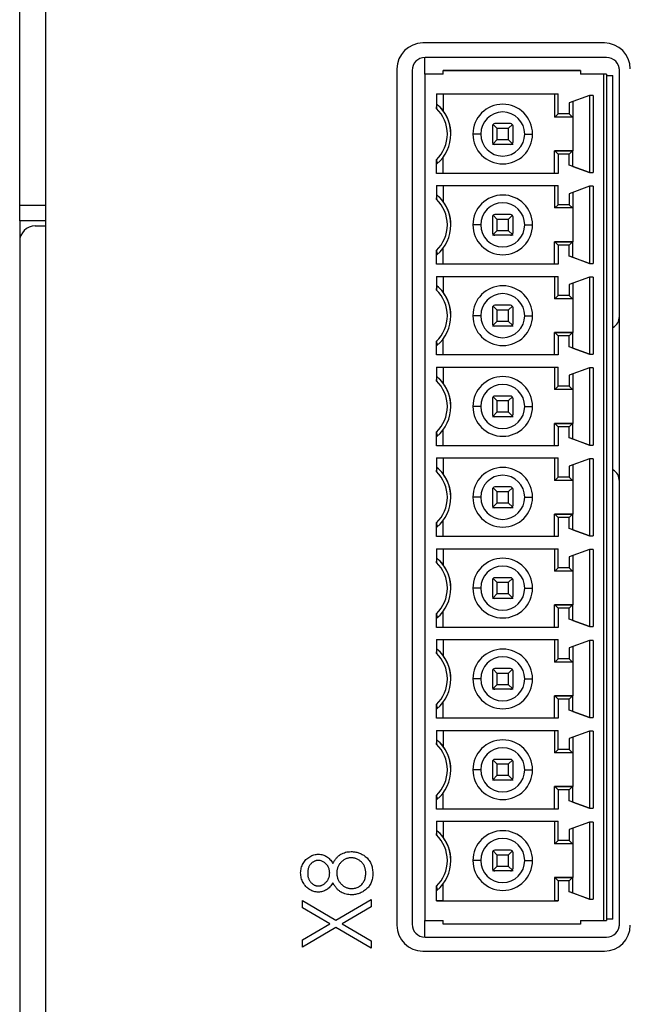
# Paper-space layout 'Sheet2' of a CAD drawing. Header units: millimetres. Extents: x 0 to 420, y 0 to 297.
# Tile 21 of 24: x 298 to 321, y 158 to 196. Entities that reach past the tile are written whole.
import ezdxf

# ---------------------------------------------------------------- set-up
doc = ezdxf.new("R2010")
doc.units = ezdxf.units.MM

psp = doc.layouts.new('Sheet2')

# ---------------------------------------------------------------- linework, layer by layer
at = {"color": 7, "linetype": 'Continuous', "lineweight": 25}
for p, q in [((298.55, 217.322), (298.55, 98.922)), ((297.554, 188.522), (297.554, 197.322)), ((320.1, 194.772), (313.1, 194.772)), ((313.179, 193.572), (313.179, 194.212)), ((320.183, 194.212), (313.183, 194.212)), ((312.1, 193.772), (312.1, 160.772)), ((312.683, 193.712), (312.683, 160.812)), ((313.879, 193.572), (313.179, 193.572)), ((313.179, 193.572), (313.179, 160.951)), ((313.879, 193.572), (313.879, 193.712)), ((319.179, 193.712), (313.879, 193.712)), ((313.879, 193.712), (315.579, 193.712)), ((315.579, 193.712), (316.779, 193.712)), ((316.779, 193.712), (319.179, 193.712)), ((319.179, 193.712), (319.179, 193.572)), ((320.079, 193.572), (319.179, 193.572)), ((320.079, 160.951), (320.079, 193.572)), ((320.179, 193.571), (320.179, 160.953)), ((320.679, 184.235), (320.679, 193.773)), ((320.683, 160.812), (320.683, 193.712)), ((320.179, 193.516), (320.429, 193.516)), ((320.429, 161.007), (320.429, 193.516)), ((313.622, 192.812), (318.313, 192.812)), ((313.622, 192.812), (313.622, 192.25)), ((313.879, 192.812), (313.879, 192.162)), ((318.179, 192.812), (318.179, 191.912)), ((318.313, 192.04), (318.313, 192.812)), ((319.529, 192.747), (318.745, 192.463)), ((318.745, 192.463), (318.745, 192.04)), ((318.879, 192.512), (318.879, 191.912)), ((319.663, 192.747), (319.529, 192.747)), ((319.529, 192.747), (319.529, 189.777)), ((319.663, 192.747), (319.663, 189.777)), ((318.313, 192.04), (318.185, 191.912)), ((318.745, 192.04), (318.313, 192.04)), ((318.745, 192.04), (318.873, 191.912)), ((316.479, 191.662), (315.879, 191.662)), ((318.185, 191.912), (318.179, 191.912)), ((318.873, 191.912), (318.185, 191.912)), ((318.873, 191.912), (318.879, 191.912)), ((318.879, 191.912), (318.879, 190.612)), ((314.179, 191.262), (314.179, 191.262)), ((315.329, 191.262), (315.029, 191.262)), ((315.779, 191.562), (315.779, 190.962)), ((315.808, 191.632), (315.954, 191.487)), ((315.954, 191.487), (316.404, 191.487)), ((315.954, 191.487), (315.954, 191.037)), ((316.404, 191.487), (316.55, 191.632)), ((316.404, 191.037), (316.404, 191.487)), ((316.579, 190.962), (316.579, 191.562)), ((317.029, 191.262), (317.329, 191.262)), ((315.808, 190.891), (315.954, 191.037)), ((316.404, 191.037), (315.954, 191.037)), ((316.404, 191.037), (316.55, 190.891)), ((315.879, 190.862), (315.779, 190.862)), ((316.479, 190.862), (315.879, 190.862)), ((316.579, 190.862), (316.479, 190.862)), ((318.185, 190.612), (318.179, 190.612)), ((318.179, 189.747), (318.179, 190.612)), ((318.179, 190.612), (318.879, 190.612)), ((318.873, 190.612), (318.185, 190.612)), ((318.185, 190.612), (318.313, 190.484)), ((318.745, 190.484), (318.873, 190.612)), ((318.873, 190.612), (318.879, 190.612)), ((318.879, 190.012), (318.879, 190.612)), ((313.622, 189.747), (313.622, 190.274)), ((313.879, 189.747), (313.879, 190.362)), ((318.313, 190.484), (318.313, 189.747)), ((318.745, 190.484), (318.313, 190.484)), ((318.745, 190.06), (318.745, 190.484)), ((318.313, 189.747), (313.622, 189.747)), ((313.879, 189.747), (313.622, 189.747)), ((318.179, 189.747), (313.879, 189.747)), ((318.313, 189.747), (318.179, 189.747)), ((319.529, 189.777), (318.745, 190.06)), ((318.879, 190.012), (318.745, 190.06)), ((318.879, 190.012), (319.529, 189.777)), ((319.529, 189.777), (319.663, 189.777)), ((313.622, 189.277), (318.313, 189.277)), ((313.622, 189.277), (313.622, 188.75)), ((313.879, 189.277), (313.879, 188.662)), ((318.179, 189.277), (318.179, 188.412)), ((318.313, 188.54), (318.313, 189.277)), ((319.529, 189.247), (318.745, 188.963)), ((318.879, 189.012), (318.879, 188.412)), ((319.663, 189.247), (319.529, 189.247)), ((319.529, 189.247), (319.529, 186.277)), ((319.663, 189.247), (319.663, 186.277)), ((318.745, 188.963), (318.745, 188.54)), ((297.554, 187.922), (297.554, 188.522)), ((318.185, 188.412), (318.179, 188.412)), ((318.313, 188.54), (318.185, 188.412)), ((318.873, 188.412), (318.185, 188.412)), ((318.745, 188.54), (318.313, 188.54)), ((318.745, 188.54), (318.873, 188.412)), ((318.873, 188.412), (318.879, 188.412)), ((318.879, 188.412), (318.879, 187.112)), ((298.55, 187.922), (297.554, 187.922)), ((297.554, 187.922), (297.554, 187.19)), ((315.779, 188.062), (315.779, 187.462)), ((315.808, 188.132), (315.954, 187.987)), ((316.479, 188.162), (315.879, 188.162)), ((315.954, 187.987), (316.404, 187.987)), ((315.954, 187.987), (315.954, 187.537)), ((316.404, 187.987), (316.55, 188.132)), ((316.404, 187.537), (316.404, 187.987)), ((316.579, 187.462), (316.579, 188.062)), ((298.15, 187.722), (298.55, 187.722)), ((314.179, 187.762), (314.179, 187.762)), ((315.329, 187.762), (315.029, 187.762)), ((315.808, 187.391), (315.954, 187.537)), ((316.404, 187.537), (315.954, 187.537)), ((316.404, 187.537), (316.55, 187.391)), ((317.029, 187.762), (317.329, 187.762)), ((297.55, 187.122), (297.55, 97.722)), ((315.879, 187.362), (315.779, 187.362)), ((316.479, 187.362), (315.879, 187.362)), ((316.579, 187.362), (316.479, 187.362)), ((318.185, 187.112), (318.179, 187.112)), ((318.179, 186.247), (318.179, 187.112)), ((318.179, 187.112), (318.879, 187.112)), ((318.185, 187.112), (318.313, 186.984)), ((318.873, 187.112), (318.185, 187.112)), ((318.745, 186.984), (318.873, 187.112)), ((318.873, 187.112), (318.879, 187.112)), ((318.879, 186.512), (318.879, 187.112)), ((313.622, 186.247), (313.622, 186.774)), ((313.879, 186.247), (313.879, 186.862)), ((318.313, 186.984), (318.313, 186.247)), ((318.745, 186.984), (318.313, 186.984)), ((318.745, 186.56), (318.745, 186.984)), ((319.529, 186.277), (318.745, 186.56)), ((318.879, 186.512), (318.745, 186.56)), ((318.879, 186.512), (319.529, 186.277)), ((318.313, 186.247), (313.622, 186.247)), ((313.879, 186.247), (313.622, 186.247)), ((318.179, 186.247), (313.879, 186.247)), ((318.313, 186.247), (318.179, 186.247)), ((319.529, 186.277), (319.663, 186.277)), ((313.622, 185.777), (318.313, 185.777)), ((313.622, 185.777), (313.622, 185.25)), ((313.879, 185.777), (313.879, 185.162)), ((318.179, 185.777), (318.179, 184.912)), ((318.313, 185.04), (318.313, 185.777)), ((319.529, 185.747), (318.745, 185.463)), ((319.663, 185.747), (319.529, 185.747)), ((319.529, 185.747), (319.529, 182.777)), ((319.663, 185.747), (319.663, 182.777)), ((318.745, 185.463), (318.745, 185.04)), ((318.879, 185.512), (318.879, 184.912)), ((318.185, 184.912), (318.179, 184.912)), ((318.313, 185.04), (318.185, 184.912)), ((318.873, 184.912), (318.185, 184.912)), ((318.745, 185.04), (318.313, 185.04)), ((318.745, 185.04), (318.873, 184.912)), ((318.873, 184.912), (318.879, 184.912)), ((318.879, 184.912), (318.879, 183.612)), ((315.779, 184.562), (315.779, 183.962)), ((315.808, 184.632), (315.954, 184.487)), ((316.479, 184.662), (315.879, 184.662)), ((315.954, 184.487), (316.404, 184.487)), ((315.954, 184.487), (315.954, 184.037)), ((316.404, 184.487), (316.55, 184.632)), ((316.404, 184.037), (316.404, 184.487)), ((316.579, 183.962), (316.579, 184.562)), ((314.179, 184.262), (314.179, 184.262)), ((315.329, 184.262), (315.029, 184.262)), ((317.029, 184.262), (317.329, 184.262)), ((315.879, 183.862), (315.779, 183.862)), ((315.808, 183.891), (315.954, 184.037)), ((316.479, 183.862), (315.879, 183.862)), ((316.404, 184.037), (315.954, 184.037)), ((316.404, 184.037), (316.55, 183.891)), ((316.579, 183.862), (316.479, 183.862)), ((313.879, 182.747), (313.879, 183.362)), ((318.185, 183.612), (318.179, 183.612)), ((318.179, 182.747), (318.179, 183.612)), ((318.179, 183.612), (318.879, 183.612)), ((318.185, 183.612), (318.313, 183.484)), ((318.873, 183.612), (318.185, 183.612)), ((318.313, 183.484), (318.313, 182.747)), ((318.745, 183.484), (318.313, 183.484)), ((318.745, 183.484), (318.873, 183.612)), ((318.745, 183.06), (318.745, 183.484)), ((318.873, 183.612), (318.879, 183.612)), ((318.879, 183.012), (318.879, 183.612)), ((313.622, 182.747), (313.622, 183.274)), ((319.529, 182.777), (318.745, 183.06)), ((318.879, 183.012), (318.745, 183.06)), ((318.879, 183.012), (319.529, 182.777)), ((318.313, 182.747), (313.622, 182.747)), ((313.879, 182.747), (313.622, 182.747)), ((318.179, 182.747), (313.879, 182.747)), ((318.313, 182.747), (318.179, 182.747)), ((319.529, 182.777), (319.663, 182.777)), ((313.622, 182.277), (318.313, 182.277)), ((313.622, 182.277), (313.622, 181.75)), ((313.879, 182.277), (313.879, 181.662)), ((318.179, 182.277), (318.179, 181.412)), ((318.313, 181.54), (318.313, 182.277)), ((319.529, 182.247), (318.745, 181.963)), ((319.663, 182.247), (319.529, 182.247)), ((319.529, 182.247), (319.529, 179.277)), ((319.663, 182.247), (319.663, 179.277)), ((318.745, 181.963), (318.745, 181.54)), ((318.879, 182.012), (318.879, 181.412)), ((318.185, 181.412), (318.179, 181.412)), ((318.313, 181.54), (318.185, 181.412)), ((318.873, 181.412), (318.185, 181.412)), ((318.745, 181.54), (318.313, 181.54)), ((318.745, 181.54), (318.873, 181.412)), ((318.873, 181.412), (318.879, 181.412)), ((318.879, 181.412), (318.879, 180.112)), ((315.779, 181.062), (315.779, 180.462)), ((315.808, 181.132), (315.954, 180.987)), ((316.479, 181.162), (315.879, 181.162)), ((316.404, 180.987), (316.55, 181.132)), ((316.579, 180.462), (316.579, 181.062)), ((315.329, 180.762), (315.029, 180.762)), ((315.954, 180.987), (316.404, 180.987)), ((315.954, 180.987), (315.954, 180.537)), ((316.404, 180.537), (316.404, 180.987)), ((317.029, 180.762), (317.329, 180.762)), ((315.879, 180.362), (315.779, 180.362)), ((315.808, 180.391), (315.954, 180.537)), ((316.479, 180.362), (315.879, 180.362)), ((316.404, 180.537), (315.954, 180.537)), ((316.404, 180.537), (316.55, 180.391)), ((316.579, 180.362), (316.479, 180.362)), ((318.185, 180.112), (318.179, 180.112)), ((318.179, 179.247), (318.179, 180.112)), ((318.179, 180.112), (318.879, 180.112)), ((318.185, 180.112), (318.313, 179.984)), ((318.873, 180.112), (318.185, 180.112)), ((318.313, 179.984), (318.313, 179.247)), ((318.745, 179.984), (318.313, 179.984)), ((318.745, 179.984), (318.873, 180.112)), ((318.745, 179.56), (318.745, 179.984)), ((318.873, 180.112), (318.879, 180.112)), ((318.879, 179.512), (318.879, 180.112)), ((313.622, 179.247), (313.622, 179.774)), ((313.879, 179.247), (313.879, 179.862)), ((319.529, 179.277), (318.745, 179.56)), ((318.879, 179.512), (318.745, 179.56)), ((318.879, 179.512), (319.529, 179.277)), ((318.313, 179.247), (313.622, 179.247)), ((313.879, 179.247), (313.622, 179.247)), ((318.179, 179.247), (313.879, 179.247)), ((318.313, 179.247), (318.179, 179.247)), ((318.179, 179.247), (318.179, 179.247)), ((319.529, 179.277), (319.663, 179.277)), ((313.622, 178.777), (318.313, 178.777)), ((313.622, 178.777), (313.622, 178.25)), ((313.879, 178.777), (313.879, 178.162)), ((318.179, 178.777), (318.179, 177.912)), ((318.313, 178.04), (318.313, 178.777)), ((319.529, 178.747), (318.745, 178.463)), ((319.663, 178.747), (319.529, 178.747)), ((319.529, 178.747), (319.529, 175.777)), ((319.663, 178.747), (319.663, 175.777)), ((318.745, 178.463), (318.745, 178.04)), ((318.879, 178.512), (318.879, 177.912)), ((318.313, 178.04), (318.185, 177.912)), ((318.745, 178.04), (318.313, 178.04)), ((318.745, 178.04), (318.873, 177.912)), ((315.808, 177.632), (315.954, 177.487)), ((316.479, 177.662), (315.879, 177.662)), ((316.404, 177.487), (316.55, 177.632)), ((318.185, 177.912), (318.179, 177.912)), ((318.873, 177.912), (318.185, 177.912)), ((318.873, 177.912), (318.879, 177.912)), ((318.879, 177.912), (318.879, 176.612)), ((320.679, 160.75), (320.679, 177.885)), ((315.329, 177.262), (315.029, 177.262)), ((315.779, 177.562), (315.779, 176.962)), ((315.954, 177.487), (315.954, 177.037)), ((315.954, 177.487), (316.404, 177.487)), ((316.404, 177.037), (316.404, 177.487)), ((316.579, 176.962), (316.579, 177.562)), ((317.029, 177.262), (317.329, 177.262)), ((315.879, 176.862), (315.779, 176.862)), ((315.808, 176.891), (315.954, 177.037)), ((316.479, 176.862), (315.879, 176.862)), ((316.404, 177.037), (315.954, 177.037)), ((316.404, 177.037), (316.55, 176.891)), ((316.579, 176.862), (316.479, 176.862)), ((318.185, 176.612), (318.179, 176.612)), ((318.179, 175.747), (318.179, 176.612)), ((318.179, 176.612), (318.879, 176.612)), ((318.873, 176.612), (318.185, 176.612)), ((318.185, 176.612), (318.313, 176.484)), ((318.313, 176.484), (318.313, 175.747)), ((318.745, 176.484), (318.313, 176.484)), ((318.745, 176.484), (318.873, 176.612)), ((318.745, 176.06), (318.745, 176.484)), ((318.873, 176.612), (318.879, 176.612)), ((318.879, 176.012), (318.879, 176.612)), ((313.622, 175.747), (313.622, 176.274)), ((313.879, 175.747), (313.879, 176.362)), ((318.313, 175.747), (313.622, 175.747)), ((313.879, 175.747), (313.622, 175.747)), ((318.179, 175.747), (313.879, 175.747)), ((318.313, 175.747), (318.179, 175.747)), ((318.179, 175.747), (318.179, 175.747)), ((319.529, 175.777), (318.745, 176.06)), ((318.879, 176.012), (318.745, 176.06)), ((318.879, 176.012), (319.529, 175.777)), ((319.529, 175.777), (319.663, 175.777)), ((313.622, 175.277), (318.313, 175.277)), ((313.622, 175.277), (313.622, 174.75)), ((313.879, 175.277), (313.879, 174.662)), ((318.179, 175.277), (318.179, 174.412)), ((318.313, 174.54), (318.313, 175.277)), ((319.529, 175.247), (318.745, 174.963)), ((318.745, 174.963), (318.745, 174.54)), ((318.879, 175.012), (318.879, 174.412)), ((319.663, 175.247), (319.529, 175.247)), ((319.529, 175.247), (319.529, 172.277)), ((319.663, 175.247), (319.663, 172.277)), ((318.185, 174.412), (318.179, 174.412)), ((318.313, 174.54), (318.185, 174.412)), ((318.873, 174.412), (318.185, 174.412)), ((318.745, 174.54), (318.313, 174.54)), ((318.745, 174.54), (318.873, 174.412)), ((318.873, 174.412), (318.879, 174.412)), ((318.879, 174.412), (318.879, 173.112)), ((315.779, 174.062), (315.779, 173.462)), ((315.808, 174.132), (315.954, 173.987)), ((316.479, 174.162), (315.879, 174.162)), ((315.954, 173.987), (315.954, 173.537)), ((315.954, 173.987), (316.404, 173.987)), ((316.404, 173.987), (316.55, 174.132)), ((316.404, 173.537), (316.404, 173.987)), ((316.579, 173.462), (316.579, 174.062)), ((315.329, 173.762), (315.029, 173.762)), ((315.808, 173.391), (315.954, 173.537)), ((316.404, 173.537), (315.954, 173.537)), ((316.404, 173.537), (316.55, 173.391)), ((317.029, 173.762), (317.329, 173.762)), ((315.879, 173.362), (315.779, 173.362)), ((316.479, 173.362), (315.879, 173.362)), ((316.579, 173.362), (316.479, 173.362)), ((318.185, 173.112), (318.179, 173.112)), ((318.179, 172.247), (318.179, 173.112)), ((318.179, 173.112), (318.879, 173.112)), ((318.873, 173.112), (318.185, 173.112)), ((318.185, 173.112), (318.313, 172.984)), ((318.745, 172.984), (318.873, 173.112)), ((318.873, 173.112), (318.879, 173.112)), ((318.879, 172.512), (318.879, 173.112)), ((313.622, 172.247), (313.622, 172.774)), ((313.879, 172.247), (313.879, 172.862)), ((318.313, 172.984), (318.313, 172.247)), ((318.745, 172.984), (318.313, 172.984)), ((318.745, 172.56), (318.745, 172.984)), ((319.529, 172.277), (318.745, 172.56)), ((318.879, 172.512), (318.745, 172.56)), ((318.879, 172.512), (319.529, 172.277)), ((318.313, 172.247), (313.622, 172.247)), ((313.879, 172.247), (313.622, 172.247)), ((318.179, 172.247), (313.879, 172.247)), ((318.313, 172.247), (318.179, 172.247)), ((318.179, 172.247), (318.179, 172.247)), ((319.529, 172.277), (319.663, 172.277)), ((313.622, 171.777), (318.313, 171.777)), ((313.622, 171.777), (313.622, 171.25)), ((313.879, 171.777), (313.879, 171.162)), ((318.179, 171.777), (318.179, 170.912)), ((318.313, 171.04), (318.313, 171.777)), ((319.529, 171.747), (318.745, 171.463)), ((319.663, 171.747), (319.529, 171.747)), ((319.529, 171.747), (319.529, 168.777)), ((319.663, 171.747), (319.663, 168.777)), ((318.745, 171.463), (318.745, 171.04)), ((318.879, 171.512), (318.879, 170.912)), ((318.185, 170.912), (318.179, 170.912)), ((318.313, 171.04), (318.185, 170.912)), ((318.873, 170.912), (318.185, 170.912)), ((318.745, 171.04), (318.313, 171.04)), ((318.745, 171.04), (318.873, 170.912)), ((318.873, 170.912), (318.879, 170.912)), ((318.879, 170.912), (318.879, 169.612)), ((315.779, 170.562), (315.779, 169.962)), ((315.808, 170.632), (315.954, 170.487)), ((316.479, 170.662), (315.879, 170.662)), ((315.954, 170.487), (316.404, 170.487)), ((315.954, 170.487), (315.954, 170.037)), ((316.404, 170.487), (316.55, 170.632)), ((316.404, 170.037), (316.404, 170.487)), ((316.579, 169.962), (316.579, 170.562)), ((315.329, 170.262), (315.029, 170.262)), ((315.808, 169.891), (315.954, 170.037)), ((316.404, 170.037), (315.954, 170.037)), ((316.404, 170.037), (316.55, 169.891)), ((317.029, 170.262), (317.329, 170.262)), ((315.879, 169.862), (315.779, 169.862)), ((316.479, 169.862), (315.879, 169.862)), ((316.579, 169.862), (316.479, 169.862)), ((313.622, 168.747), (313.622, 169.274)), ((313.879, 168.747), (313.879, 169.362)), ((318.185, 169.612), (318.179, 169.612)), ((318.179, 168.747), (318.179, 169.612)), ((318.179, 169.612), (318.879, 169.612)), ((318.185, 169.612), (318.313, 169.484)), ((318.873, 169.612), (318.185, 169.612)), ((318.313, 169.484), (318.313, 168.747)), ((318.745, 169.484), (318.313, 169.484)), ((318.745, 169.484), (318.873, 169.612)), ((318.745, 169.06), (318.745, 169.484)), ((318.873, 169.612), (318.879, 169.612)), ((318.879, 169.012), (318.879, 169.612)), ((319.529, 168.777), (318.745, 169.06)), ((318.879, 169.012), (318.745, 169.06)), ((318.879, 169.012), (319.529, 168.777)), ((318.313, 168.747), (313.622, 168.747)), ((313.879, 168.747), (313.622, 168.747)), ((318.179, 168.747), (313.879, 168.747)), ((318.313, 168.747), (318.179, 168.747)), ((319.529, 168.777), (319.663, 168.777)), ((313.622, 168.277), (318.313, 168.277)), ((313.622, 168.277), (313.622, 167.75)), ((313.879, 168.277), (313.879, 167.662)), ((318.179, 168.277), (318.179, 167.412)), ((318.313, 167.54), (318.313, 168.277)), ((319.529, 168.247), (318.745, 167.963)), ((319.663, 168.247), (319.529, 168.247)), ((319.529, 168.247), (319.529, 165.277)), ((319.663, 168.247), (319.663, 165.277)), ((318.745, 167.963), (318.745, 167.54)), ((318.879, 168.012), (318.879, 167.412)), ((318.185, 167.412), (318.179, 167.412)), ((318.313, 167.54), (318.185, 167.412)), ((318.873, 167.412), (318.185, 167.412)), ((318.745, 167.54), (318.313, 167.54)), ((318.745, 167.54), (318.873, 167.412)), ((318.873, 167.412), (318.879, 167.412)), ((318.879, 167.412), (318.879, 166.112)), ((315.779, 167.062), (315.779, 166.462)), ((315.808, 167.132), (315.954, 166.987)), ((316.479, 167.162), (315.879, 167.162)), ((315.954, 166.987), (316.404, 166.987)), ((315.954, 166.987), (315.954, 166.537)), ((316.404, 166.987), (316.55, 167.132)), ((316.404, 166.537), (316.404, 166.987)), ((316.579, 166.462), (316.579, 167.062)), ((315.329, 166.762), (315.029, 166.762)), ((317.029, 166.762), (317.329, 166.762)), ((315.879, 166.362), (315.779, 166.362)), ((315.808, 166.391), (315.954, 166.537)), ((316.479, 166.362), (315.879, 166.362)), ((316.404, 166.537), (315.954, 166.537)), ((316.404, 166.537), (316.55, 166.391)), ((316.579, 166.362), (316.479, 166.362)), ((313.879, 165.247), (313.879, 165.862)), ((318.185, 166.112), (318.179, 166.112)), ((318.179, 165.247), (318.179, 166.112)), ((318.179, 166.112), (318.879, 166.112)), ((318.185, 166.112), (318.313, 165.984)), ((318.873, 166.112), (318.185, 166.112)), ((318.313, 165.984), (318.313, 165.247)), ((318.745, 165.984), (318.313, 165.984)), ((318.745, 165.984), (318.873, 166.112)), ((318.745, 165.56), (318.745, 165.984)), ((318.873, 166.112), (318.879, 166.112)), ((318.879, 165.512), (318.879, 166.112)), ((313.622, 165.247), (313.622, 165.774)), ((319.529, 165.277), (318.745, 165.56)), ((318.879, 165.512), (318.745, 165.56)), ((318.879, 165.512), (319.529, 165.277)), ((318.313, 165.247), (313.622, 165.247)), ((313.879, 165.247), (313.622, 165.247)), ((318.179, 165.247), (313.879, 165.247)), ((318.313, 165.247), (318.179, 165.247)), ((319.529, 165.277), (319.663, 165.277)), ((313.622, 164.777), (318.313, 164.777)), ((313.622, 164.777), (313.622, 164.25)), ((313.879, 164.777), (313.879, 164.162)), ((318.179, 164.777), (318.179, 163.912)), ((318.313, 164.04), (318.313, 164.777)), ((319.529, 164.747), (318.745, 164.463)), ((319.663, 164.747), (319.529, 164.747)), ((319.529, 164.747), (319.529, 161.777)), ((319.663, 164.747), (319.663, 161.777)), ((318.745, 164.463), (318.745, 164.04)), ((318.879, 164.512), (318.879, 163.912)), ((318.313, 164.04), (318.185, 163.912)), ((318.745, 164.04), (318.313, 164.04)), ((318.745, 164.04), (318.873, 163.912)), ((315.779, 163.562), (315.779, 162.962)), ((315.808, 163.632), (315.954, 163.487)), ((316.479, 163.662), (315.879, 163.662)), ((316.404, 163.487), (316.55, 163.632)), ((316.579, 162.962), (316.579, 163.562)), ((318.185, 163.912), (318.179, 163.912)), ((318.873, 163.912), (318.185, 163.912)), ((318.873, 163.912), (318.879, 163.912)), ((318.879, 163.912), (318.879, 162.612)), ((315.329, 163.262), (315.029, 163.262)), ((315.954, 163.487), (316.404, 163.487)), ((315.954, 163.487), (315.954, 163.037)), ((316.404, 163.037), (316.404, 163.487)), ((317.029, 163.262), (317.329, 163.262)), ((315.879, 162.862), (315.779, 162.862)), ((315.808, 162.891), (315.954, 163.037)), ((316.479, 162.862), (315.879, 162.862)), ((316.404, 163.037), (315.954, 163.037)), ((316.404, 163.037), (316.55, 162.891)), ((316.579, 162.862), (316.479, 162.862)), ((318.185, 162.612), (318.179, 162.612)), ((318.179, 162.612), (318.179, 161.712)), ((318.179, 162.612), (318.879, 162.612)), ((318.185, 162.612), (318.313, 162.484)), ((318.873, 162.612), (318.185, 162.612)), ((318.313, 162.484), (318.313, 161.712)), ((318.745, 162.484), (318.313, 162.484)), ((318.745, 162.484), (318.873, 162.612)), ((318.745, 162.06), (318.745, 162.484)), ((318.873, 162.612), (318.879, 162.612)), ((318.879, 162.012), (318.879, 162.612)), ((313.622, 161.712), (313.622, 162.274)), ((313.879, 161.712), (313.879, 162.362)), ((319.529, 161.777), (318.745, 162.06)), ((318.879, 162.012), (318.745, 162.06)), ((308.454, 161.723), (309.748, 160.964)), ((308.454, 161.443), (308.454, 161.723)), ((309.748, 160.964), (311.1, 161.757)), ((311.1, 161.757), (311.1, 161.476)), ((313.622, 161.712), (318.313, 161.712)), ((313.879, 161.712), (313.622, 161.712)), ((313.879, 161.712), (318.179, 161.712)), ((318.313, 161.712), (318.179, 161.712)), ((318.879, 162.012), (319.529, 161.777)), ((319.529, 161.777), (319.663, 161.777)), ((309.509, 160.824), (308.454, 161.443)), ((311.1, 161.476), (309.988, 160.824)), ((313.179, 160.312), (313.179, 160.951)), ((313.179, 160.951), (313.879, 160.951)), ((313.879, 160.812), (313.879, 160.951)), ((319.179, 160.951), (320.079, 160.951)), ((319.179, 160.951), (319.179, 160.812)), ((320.429, 161.007), (320.179, 161.007)), ((308.454, 160.205), (309.509, 160.824)), ((309.748, 160.684), (308.454, 159.925)), ((311.1, 159.891), (309.748, 160.684)), ((309.988, 160.824), (311.1, 160.172)), ((319.179, 160.812), (313.879, 160.812)), ((308.454, 159.925), (308.454, 160.205)), ((311.1, 160.172), (311.1, 159.891)), ((313.183, 160.312), (320.183, 160.312)), ((313.1, 159.772), (320.1, 159.772))]:
    psp.add_line(p, q, dxfattribs=at)
at = {"color": 8, "linetype": 'Continuous', "lineweight": 25}
psp.add_line((297.554, 188.522), (298.55, 188.522), dxfattribs=at)
at = {"color": 7, "linetype": 'Continuous', "lineweight": 25}
for centre, radius, start, end in [((313.1, 193.772), 1, 90, 180), ((320.1, 193.772), 1, 0, 90), ((313.183, 193.712), 0.5, 90, 180), ((320.183, 193.712), 0.5, 0, 90), ((312.679, 191.262), 1.5, 36.8701, 50.1046), ((312.679, 191.262), 1.5, 309.8955, 50.1045), ((316.179, 191.262), 1.15, 360, 180), ((312.679, 191.262), 1.366, 313.6587, 46.3413), ((312.679, 191.262), 1.5, 360, 36.8699), ((316.179, 191.262), 0.85, 0, 180), ((315.879, 191.562), 0.1, 90, 180), ((315.879, 191.562), 0.1, 90, 135), ((316.479, 191.562), 0.1, 45, 90), ((316.479, 191.562), 0.1, 0, 90), ((316.179, 191.262), 1.15, 180, 360), ((316.179, 191.262), 0.85, 180, 0), ((315.879, 191.562), 0.1, 135, 180), ((316.479, 191.562), 0.1, 0, 45), ((315.879, 190.962), 0.1, 180, 225), ((315.879, 190.962), 0.1, 225, 270), ((316.479, 190.962), 0.1, 270, 315), ((316.479, 190.962), 0.1, 315, 0), ((312.679, 187.762), 1.366, 313.6587, 46.3413), ((312.679, 187.762), 1.5, 36.8701, 50.1046), ((312.679, 187.762), 1.5, 309.8955, 50.1045), ((312.679, 187.762), 1.5, 360, 36.8699), ((316.179, 187.762), 1.15, 360, 180), ((316.179, 187.762), 0.85, 0, 180), ((315.879, 188.062), 0.1, 90, 180), ((315.879, 188.062), 0.1, 135, 180), ((315.879, 188.062), 0.1, 90, 135), ((316.479, 188.062), 0.1, 45, 90), ((316.479, 188.062), 0.1, 0, 90), ((316.479, 188.062), 0.1, 0, 45), ((298.15, 187.122), 0.6, 90, 180), ((316.179, 187.762), 1.15, 180, 360), ((316.179, 187.762), 0.85, 180, 0), ((315.879, 187.462), 0.1, 180, 225), ((316.479, 187.462), 0.1, 315, 0), ((315.879, 187.462), 0.1, 225, 270), ((316.479, 187.462), 0.1, 270, 315), ((312.679, 184.262), 1.366, 313.6587, 46.3413), ((312.679, 184.262), 1.5, 36.8701, 50.1046), ((312.679, 184.262), 1.5, 309.8955, 50.1045), ((316.179, 184.262), 1.15, 360, 180), ((312.679, 184.262), 1.5, 360, 36.8699), ((316.179, 184.262), 0.85, 360, 180), ((315.879, 184.562), 0.1, 90, 180), ((315.879, 184.562), 0.1, 135, 180), ((315.879, 184.562), 0.1, 90, 135), ((316.479, 184.562), 0.1, 45, 90), ((316.479, 184.562), 0.1, 0, 90), ((316.479, 184.562), 0.1, 0, 45), ((316.179, 184.262), 1.15, 180, 360), ((316.179, 184.262), 0.85, 180, 360), ((320.179, 184.235), 0.5, 300.0001, 0), ((315.879, 183.962), 0.1, 180, 225), ((315.879, 183.962), 0.1, 225, 270), ((316.479, 183.962), 0.1, 270, 315), ((316.479, 183.962), 0.1, 315, 0), ((312.679, 180.762), 1.5, 36.8701, 50.1046), ((312.679, 180.762), 1.5, 309.8955, 50.1045), ((316.179, 180.762), 1.15, 360, 180), ((312.679, 180.762), 1.366, 313.6587, 46.3413), ((312.679, 180.762), 1.5, 360, 36.8699), ((316.179, 180.762), 0.85, 360, 180), ((315.879, 181.062), 0.1, 90, 180), ((315.879, 181.062), 0.1, 135, 180), ((315.879, 181.062), 0.1, 90, 135), ((316.479, 181.062), 0.1, 45, 90), ((316.479, 181.062), 0.1, 0, 90), ((316.479, 181.062), 0.1, 0, 45), ((316.179, 180.762), 1.15, 180, 360), ((316.179, 180.762), 0.85, 180, 360), ((315.879, 180.462), 0.1, 180, 225), ((315.879, 180.462), 0.1, 225, 270), ((316.479, 180.462), 0.1, 270, 315), ((316.479, 180.462), 0.1, 315, 0), ((312.679, 177.262), 1.5, 36.8701, 50.1046), ((312.679, 177.262), 1.5, 309.8955, 50.1045), ((316.179, 177.262), 1.15, 360, 180), ((312.679, 177.262), 1.366, 313.6587, 46.3413), ((312.679, 177.262), 1.5, 360, 36.8699), ((316.179, 177.262), 0.85, 0, 180), ((320.179, 177.885), 0.5, 360, 59.9999), ((315.879, 177.562), 0.1, 90, 180), ((315.879, 177.562), 0.1, 135, 180), ((315.879, 177.562), 0.1, 90, 135), ((316.479, 177.562), 0.1, 45, 90), ((316.479, 177.562), 0.1, 0, 90), ((316.479, 177.562), 0.1, 0, 45), ((316.179, 177.262), 1.15, 180, 360), ((316.179, 177.262), 0.85, 180, 0), ((315.879, 176.962), 0.1, 180, 225), ((315.879, 176.962), 0.1, 225, 270), ((316.479, 176.962), 0.1, 270, 315), ((316.479, 176.962), 0.1, 315, 0), ((312.679, 173.762), 1.366, 313.6587, 46.3413), ((312.679, 173.762), 1.5, 36.8701, 50.1046), ((312.679, 173.762), 1.5, 309.8955, 50.1045), ((312.679, 173.762), 1.5, 360, 36.8699), ((316.179, 173.762), 1.15, 360, 180), ((316.179, 173.762), 0.85, 360, 180), ((315.879, 174.062), 0.1, 90, 180), ((315.879, 174.062), 0.1, 135, 180), ((315.879, 174.062), 0.1, 90, 135), ((316.479, 174.062), 0.1, 45, 90), ((316.479, 174.062), 0.1, 0, 90), ((316.479, 174.062), 0.1, 0, 45), ((316.179, 173.762), 1.15, 180, 360), ((316.179, 173.762), 0.85, 180, 360), ((315.879, 173.462), 0.1, 180, 225), ((316.479, 173.462), 0.1, 315, 0), ((315.879, 173.462), 0.1, 225, 270), ((316.479, 173.462), 0.1, 270, 315), ((312.679, 170.262), 1.366, 313.6587, 46.3413), ((312.679, 170.262), 1.5, 36.8701, 50.1046), ((312.679, 170.262), 1.5, 309.8955, 50.1045), ((312.679, 170.262), 1.5, 360, 36.8699), ((316.179, 170.262), 1.15, 360, 180), ((316.179, 170.262), 0.85, 360, 180), ((315.879, 170.562), 0.1, 90, 180), ((315.879, 170.562), 0.1, 135, 180), ((315.879, 170.562), 0.1, 90, 135), ((316.479, 170.562), 0.1, 45, 90), ((316.479, 170.562), 0.1, 0, 90), ((316.479, 170.562), 0.1, 0, 45), ((316.179, 170.262), 1.15, 180, 360), ((316.179, 170.262), 0.85, 180, 360), ((315.879, 169.962), 0.1, 180, 225), ((315.879, 169.962), 0.1, 225, 270), ((316.479, 169.962), 0.1, 270, 315), ((316.479, 169.962), 0.1, 315, 0), ((312.679, 166.762), 1.366, 313.6587, 46.3413), ((312.679, 166.762), 1.5, 36.8701, 50.1046), ((312.679, 166.762), 1.5, 309.8955, 50.1045), ((316.179, 166.762), 1.15, 360, 180), ((312.679, 166.762), 1.5, 360, 36.8699), ((316.179, 166.762), 0.85, 360, 180), ((315.879, 167.062), 0.1, 90, 180), ((315.879, 167.062), 0.1, 135, 180), ((315.879, 167.062), 0.1, 90, 135), ((316.479, 167.062), 0.1, 45, 90), ((316.479, 167.062), 0.1, 0, 90), ((316.479, 167.062), 0.1, 0, 45), ((316.179, 166.762), 1.15, 180, 360), ((316.179, 166.762), 0.85, 180, 360), ((315.879, 166.462), 0.1, 180, 225), ((315.879, 166.462), 0.1, 225, 270), ((316.479, 166.462), 0.1, 270, 315), ((316.479, 166.462), 0.1, 315, 0), ((312.679, 163.262), 1.5, 36.8701, 50.1046), ((312.679, 163.262), 1.5, 309.8955, 50.1045), ((316.179, 163.262), 1.15, 360, 180), ((312.679, 163.262), 1.366, 313.6587, 46.3413), ((312.679, 163.262), 1.5, 360, 36.8699), ((316.179, 163.262), 0.85, 360, 180), ((315.879, 163.562), 0.1, 90, 180), ((315.879, 163.562), 0.1, 135, 180), ((315.879, 163.562), 0.1, 90, 135), ((316.479, 163.562), 0.1, 45, 90), ((316.479, 163.562), 0.1, 0, 90), ((316.479, 163.562), 0.1, 0, 45), ((316.179, 163.262), 1.15, 180, 360), ((316.179, 163.262), 0.85, 180, 360), ((315.879, 162.962), 0.1, 180, 225), ((315.879, 162.962), 0.1, 225, 270), ((316.479, 162.962), 0.1, 270, 315), ((316.479, 162.962), 0.1, 315, 0), ((313.1, 160.772), 1, 180, 270), ((313.183, 160.812), 0.5, 180, 270), ((320.1, 160.772), 1, 270, 0), ((320.183, 160.812), 0.5, 270, 0)]:
    psp.add_arc(centre, radius, start, end, dxfattribs=at)
for centre, start_param, end_param in [((320.079, 193.571), 0, 1.570796), ((320.079, 160.953), 4.712389, 6.283185)]:
    psp.add_ellipse(centre, major_axis=(0.1, 0), ratio=0.017455, start_param=start_param, end_param=end_param, dxfattribs=at)
for points in [[(313.622, 192.25), (313.629, 192.306), (313.635, 192.36), (313.641, 192.413)], [(313.622, 190.274), (313.629, 190.218), (313.635, 190.164), (313.641, 190.111)], [(313.622, 188.75), (313.629, 188.806), (313.635, 188.86), (313.641, 188.913)], [(313.622, 186.774), (313.629, 186.718), (313.635, 186.664), (313.641, 186.611)], [(313.622, 185.25), (313.629, 185.306), (313.635, 185.36), (313.641, 185.413)], [(313.622, 183.274), (313.629, 183.218), (313.635, 183.164), (313.641, 183.111)], [(313.622, 181.75), (313.629, 181.806), (313.635, 181.86), (313.641, 181.913)], [(313.622, 179.774), (313.629, 179.718), (313.635, 179.664), (313.641, 179.611)], [(313.622, 178.25), (313.629, 178.306), (313.635, 178.36), (313.641, 178.413)], [(313.622, 176.274), (313.629, 176.218), (313.635, 176.164), (313.641, 176.111)], [(313.622, 174.75), (313.629, 174.806), (313.635, 174.86), (313.641, 174.913)], [(313.622, 172.774), (313.629, 172.718), (313.635, 172.664), (313.641, 172.611)], [(313.622, 171.25), (313.629, 171.306), (313.635, 171.36), (313.641, 171.413)], [(313.622, 169.274), (313.629, 169.218), (313.635, 169.164), (313.641, 169.111)], [(313.622, 167.75), (313.629, 167.806), (313.635, 167.86), (313.641, 167.913)], [(313.622, 165.774), (313.629, 165.718), (313.635, 165.664), (313.641, 165.611)], [(313.622, 164.25), (313.629, 164.306), (313.635, 164.36), (313.641, 164.413)], [(313.622, 162.274), (313.629, 162.218), (313.635, 162.164), (313.641, 162.111)]]:
    psp.add_open_spline(points, degree=3, dxfattribs=at)
for points, knots in [([(309.626, 163.152), (309.637, 163.172), (309.66, 163.212), (309.695, 163.267), (309.732, 163.318), (309.769, 163.365), (309.809, 163.406), (309.85, 163.443), (309.891, 163.476), (309.949, 163.513), (310.024, 163.55), (310.12, 163.583), (310.223, 163.602), (310.293, 163.604), (310.329, 163.606)], [0, 0, 0, 0, 0.078045, 0.152615, 0.223262, 0.290956, 0.355325, 0.417626, 0.476908, 0.534534, 0.647521, 0.761304, 0.878255, 1, 1, 1, 1]), ([(310.329, 163.606), (310.355, 163.605), (310.405, 163.604), (310.48, 163.595), (310.552, 163.581), (310.622, 163.56), (310.69, 163.535), (310.755, 163.502), (310.818, 163.465), (310.858, 163.435), (310.877, 163.421)], [0, 0, 0, 0, 0.129553, 0.256356, 0.381025, 0.503667, 0.6269, 0.749143, 0.873737, 1, 1, 1, 1]), ([(308.386, 162.786), (308.387, 162.818), (308.39, 162.882), (308.408, 162.975), (308.438, 163.064), (308.479, 163.149), (308.529, 163.228), (308.589, 163.298), (308.658, 163.359), (308.734, 163.411), (308.815, 163.452), (308.899, 163.482), (308.985, 163.5), (309.043, 163.503), (309.073, 163.504)], [0, 0, 0, 0, 0.087232, 0.172427, 0.257616, 0.343034, 0.4283, 0.511889, 0.594344, 0.678136, 0.76075, 0.84139, 0.92045, 1, 1, 1, 1]), ([(309.064, 163.266), (309.051, 163.266), (309.026, 163.265), (308.989, 163.259), (308.953, 163.249), (308.918, 163.236), (308.883, 163.217), (308.85, 163.195), (308.817, 163.17), (308.785, 163.141), (308.755, 163.107), (308.729, 163.07), (308.707, 163.029), (308.688, 162.985), (308.675, 162.937), (308.665, 162.886), (308.659, 162.831), (308.658, 162.793), (308.658, 162.773)], [0, 0, 0, 0, 0.052892, 0.104861, 0.156461, 0.209915, 0.264475, 0.320383, 0.378702, 0.440292, 0.502986, 0.565931, 0.631168, 0.69788, 0.767558, 0.840346, 0.91813, 1, 1, 1, 1]), ([(309.506, 162.782), (309.505, 162.803), (309.504, 162.845), (309.492, 162.907), (309.472, 162.967), (309.446, 163.025), (309.413, 163.079), (309.373, 163.127), (309.328, 163.169), (309.278, 163.203), (309.225, 163.231), (309.172, 163.252), (309.118, 163.264), (309.082, 163.265), (309.064, 163.266)], [0, 0, 0, 0, 0.087185, 0.173538, 0.259581, 0.347289, 0.434973, 0.520191, 0.604029, 0.688633, 0.772056, 0.850297, 0.925899, 1, 1, 1, 1]), ([(309.073, 163.504), (309.101, 163.503), (309.158, 163.501), (309.24, 163.484), (309.317, 163.456), (309.389, 163.417), (309.457, 163.367), (309.518, 163.306), (309.576, 163.234), (309.609, 163.18), (309.626, 163.152)], [0, 0, 0, 0, 0.1246928, 0.2446228, 0.3622423, 0.4801474, 0.6004583, 0.7254064, 0.8587054, 1, 1, 1, 1]), ([(310.334, 163.368), (310.316, 163.368), (310.281, 163.367), (310.228, 163.358), (310.177, 163.345), (310.127, 163.326), (310.079, 163.303), (310.033, 163.272), (309.988, 163.238), (309.946, 163.198), (309.906, 163.156), (309.872, 163.109), (309.842, 163.061), (309.819, 163.011), (309.8, 162.958), (309.787, 162.903), (309.779, 162.846), (309.778, 162.807), (309.777, 162.787)], [0, 0, 0, 0, 0.0607153, 0.1196582, 0.1786371, 0.2377148, 0.2975386, 0.3590521, 0.4221988, 0.4878296, 0.5538978, 0.6184644, 0.6811729, 0.7436698, 0.8060987, 0.8691137, 0.9339398, 1, 1, 1, 1]), ([(310.896, 162.773), (310.896, 162.796), (310.895, 162.839), (310.887, 162.902), (310.874, 162.962), (310.855, 163.018), (310.832, 163.071), (310.802, 163.12), (310.769, 163.166), (310.729, 163.207), (310.686, 163.245), (310.641, 163.278), (310.594, 163.306), (310.546, 163.329), (310.495, 163.346), (310.443, 163.359), (310.389, 163.366), (310.353, 163.368), (310.334, 163.368)], [0, 0, 0, 0, 0.0724598, 0.1419319, 0.2084005, 0.2730577, 0.3358084, 0.3978926, 0.459985, 0.5230796, 0.5854684, 0.6464073, 0.7056121, 0.7639089, 0.8216128, 0.8800533, 0.9391135, 1, 1, 1, 1]), ([(310.877, 163.421), (310.901, 163.401), (310.946, 163.363), (311.006, 163.296), (311.056, 163.224), (311.097, 163.145), (311.129, 163.06), (311.152, 162.969), (311.165, 162.872), (311.167, 162.805), (311.168, 162.771)], [0, 0, 0, 0, 0.1226415, 0.2426615, 0.3614109, 0.4812437, 0.6033117, 0.7292655, 0.8612207, 1, 1, 1, 1]), ([(309.065, 162.045), (309.037, 162.046), (308.981, 162.049), (308.896, 162.068), (308.813, 162.099), (308.732, 162.141), (308.656, 162.194), (308.588, 162.258), (308.528, 162.331), (308.477, 162.412), (308.436, 162.5), (308.408, 162.592), (308.39, 162.688), (308.387, 162.753), (308.386, 162.786)], [0, 0, 0, 0, 0.075898, 0.152361, 0.231582, 0.313764, 0.397876, 0.481065, 0.564927, 0.651306, 0.738407, 0.824672, 0.911311, 1, 1, 1, 1]), ([(308.658, 162.773), (308.658, 162.756), (308.659, 162.722), (308.664, 162.672), (308.674, 162.625), (308.687, 162.579), (308.705, 162.537), (308.725, 162.496), (308.751, 162.458), (308.779, 162.422), (308.81, 162.389), (308.842, 162.361), (308.876, 162.337), (308.912, 162.317), (308.949, 162.302), (308.988, 162.29), (309.028, 162.284), (309.055, 162.283), (309.069, 162.283)], [0, 0, 0, 0, 0.072996, 0.142608, 0.210916, 0.276855, 0.341261, 0.405498, 0.469489, 0.534113, 0.597809, 0.65795, 0.716176, 0.773138, 0.829528, 0.885346, 0.941873, 1, 1, 1, 1]), ([(309.069, 162.283), (309.083, 162.283), (309.11, 162.283), (309.15, 162.292), (309.19, 162.303), (309.228, 162.32), (309.265, 162.341), (309.302, 162.366), (309.337, 162.398), (309.371, 162.432), (309.403, 162.47), (309.43, 162.51), (309.453, 162.552), (309.472, 162.595), (309.488, 162.639), (309.498, 162.686), (309.505, 162.733), (309.505, 162.766), (309.506, 162.782)], [0, 0, 0, 0, 0.056616, 0.111922, 0.167884, 0.224708, 0.283151, 0.34408, 0.407772, 0.474921, 0.54286, 0.609016, 0.67358, 0.738498, 0.801995, 0.866705, 0.932523, 1, 1, 1, 1]), ([(309.777, 162.787), (309.778, 162.766), (309.778, 162.725), (309.787, 162.664), (309.8, 162.606), (309.819, 162.55), (309.845, 162.497), (309.875, 162.447), (309.911, 162.399), (309.951, 162.355), (309.995, 162.314), (310.042, 162.278), (310.09, 162.249), (310.14, 162.223), (310.192, 162.204), (310.246, 162.191), (310.302, 162.182), (310.34, 162.181), (310.359, 162.181)], [0, 0, 0, 0, 0.067596, 0.132929, 0.196397, 0.259393, 0.321589, 0.384465, 0.447689, 0.51278, 0.577452, 0.639772, 0.700413, 0.760058, 0.819311, 0.878362, 0.938641, 1, 1, 1, 1]), ([(311.168, 162.771), (311.167, 162.738), (311.165, 162.674), (311.154, 162.581), (311.133, 162.494), (311.106, 162.413), (311.07, 162.338), (311.025, 162.27), (310.974, 162.207), (310.914, 162.152), (310.85, 162.104), (310.783, 162.061), (310.715, 162.025), (310.645, 161.995), (310.574, 161.972), (310.501, 161.956), (310.427, 161.945), (310.376, 161.944), (310.351, 161.943)], [0, 0, 0, 0, 0.0756851, 0.1473884, 0.2154303, 0.2807393, 0.3440124, 0.4060311, 0.4678161, 0.5305252, 0.5928893, 0.6532222, 0.7121457, 0.7700635, 0.827275, 0.8843782, 0.9418146, 1, 1, 1, 1]), ([(310.359, 162.181), (310.383, 162.182), (310.43, 162.184), (310.499, 162.198), (310.567, 162.221), (310.631, 162.254), (310.692, 162.294), (310.744, 162.344), (310.791, 162.4), (310.829, 162.463), (310.86, 162.533), (310.88, 162.609), (310.894, 162.689), (310.896, 162.745), (310.896, 162.773)], [0, 0, 0, 0, 0.079492, 0.157381, 0.236934, 0.317668, 0.399093, 0.479085, 0.559795, 0.642118, 0.726678, 0.813997, 0.904588, 1, 1, 1, 1]), ([(309.626, 162.406), (309.609, 162.378), (309.576, 162.322), (309.517, 162.248), (309.453, 162.185), (309.382, 162.134), (309.307, 162.095), (309.229, 162.066), (309.148, 162.049), (309.093, 162.046), (309.065, 162.045)], [0, 0, 0, 0, 0.141592, 0.2760629, 0.4033018, 0.5272993, 0.6476768, 0.7650936, 0.8817781, 1, 1, 1, 1]), ([(310.351, 161.943), (310.314, 161.945), (310.243, 161.947), (310.138, 161.966), (310.039, 161.999), (309.961, 162.036), (309.901, 162.073), (309.858, 162.107), (309.816, 162.145), (309.775, 162.187), (309.736, 162.235), (309.697, 162.288), (309.66, 162.345), (309.638, 162.385), (309.626, 162.406)], [0, 0, 0, 0, 0.1207561, 0.236813, 0.35026, 0.4633102, 0.5211542, 0.5805603, 0.6428101, 0.7074758, 0.7757044, 0.8465259, 0.9214795, 1, 1, 1, 1])]:
    psp.add_open_spline(points, degree=3, knots=knots, dxfattribs=at)

doc.saveas('drawing.dxf')
